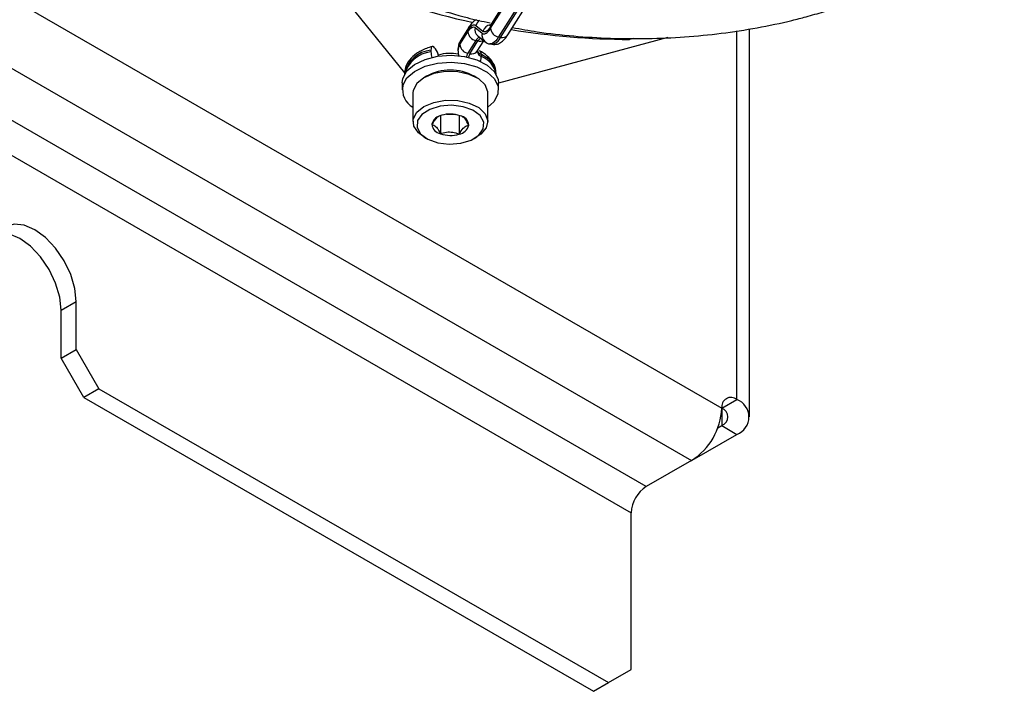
# Model space of a CAD drawing. Header units: millimetres. Extents: x 5 to 414, y 6 to 290.
# Tile 88 of 107: x 378 to 391, y 145 to 154. Entities that reach past the tile are written whole.
import ezdxf

# ---------------------------------------------------------------- set-up
doc = ezdxf.new("R2010")
doc.units = ezdxf.units.MM

msp = doc.modelspace()

# ---------------------------------------------------------------- linework, layer by layer
at = {"color": 7, "linetype": 'Continuous', "lineweight": 25}
for p, q in [((331.2981, 180.9948), (387.6646, 148.4551)), ((330.894, 180.295), (387.2605, 147.7553)), ((386.6544, 147.4054), (330.2879, 179.9451)), ((330.0859, 179.5952), (386.4524, 147.0555)), ((386.0105, 155.8512), (384.5659, 153.5599)), ((386.0212, 155.8896), (384.5766, 153.5983)), ((384.5699, 153.543), (386.0105, 155.8279)), ((384.8009, 153.4538), (386.2414, 155.7387)), ((386.1179, 155.712), (384.6773, 153.4271)), ((384.7042, 153.4215), (386.1448, 155.7063)), ((383.4234, 152.947), (381.6964, 155.0849)), ((384.2637, 153.5122), (384.1602, 153.348)), ((384.1602, 153.3247), (384.2677, 153.4952)), ((384.2744, 153.5505), (384.1709, 153.3864)), ((384.3645, 153.553), (384.4594, 153.477)), ((384.4692, 153.5021), (384.3742, 153.5782)), ((387.8666, 148.5718), (387.8666, 153.5088)), ((388.034, 148.3385), (388.034, 153.5346)), ((384.1602, 153.348), (384.1602, 153.3247)), ((384.3751, 153.3794), (384.2676, 153.2088)), ((384.2944, 153.2032), (384.402, 153.3737)), ((384.402, 153.3737), (384.3751, 153.3794)), ((384.3911, 153.2355), (384.4804, 153.3772)), ((384.4004, 153.4413), (384.4953, 153.3652)), ((386.9409, 153.4182), (384.6755, 152.8083)), ((384.6773, 153.4271), (384.7042, 153.4215)), ((386.4798, 153.4078), (386.4291, 153.3941)), ((383.773, 153.2501), (383.773, 153.2268)), ((383.8334, 153.2687), (383.8213, 153.2836)), ((384.1344, 153.2634), (384.1344, 153.2401)), ((384.3912, 153.2371), (384.3911, 153.2355)), ((384.5598, 153.3345), (384.5867, 153.3288)), ((384.4472, 153.1904), (384.4472, 153.167)), ((383.4184, 152.9287), (383.4184, 152.9215)), ((383.7144, 152.9024), (383.679, 152.882)), ((384.3863, 152.882), (384.3509, 152.9024)), ((384.6469, 152.9215), (384.6469, 152.9287)), ((383.3898, 152.812), (383.3898, 152.7187)), ((384.6755, 152.7187), (384.6755, 152.812)), ((383.5326, 152.6779), (383.5326, 152.293)), ((384.5326, 152.293), (384.5326, 152.6779)), ((383.9012, 152.3731), (383.9012, 152.1311)), ((383.9815, 152.3919), (384.1014, 152.3894)), ((384.1484, 152.3784), (384.1484, 152.1259)), ((383.679, 152.0889), (383.7144, 152.0685)), ((384.3509, 152.0685), (384.3863, 152.0889)), ((378.8258, 149.7669), (379.0278, 149.8835)), ((379.0278, 149.2419), (379.0278, 149.8835)), ((378.8258, 149.1253), (378.8258, 149.7669)), ((378.8258, 149.1253), (379.0278, 149.2419)), ((379.0278, 149.2419), (379.3308, 148.717)), ((379.1288, 148.6004), (378.8258, 149.1253)), ((379.3308, 148.717), (379.1288, 148.6004)), ((379.3308, 148.717), (386.1494, 144.7808)), ((379.1288, 148.6004), (385.9473, 144.6642)), ((387.6646, 148.4552), (387.8666, 148.5718)), ((387.6646, 148.4551), (387.6646, 148.2219)), ((387.6105, 148.1907), (387.6646, 148.2219)), ((387.6646, 148.2219), (387.8666, 148.1053)), ((387.2695, 147.7605), (387.8666, 148.1053)), ((387.2605, 147.7553), (386.6544, 147.4054)), ((386.4524, 144.9558), (386.4524, 147.0555)), ((386.1494, 144.7808), (386.4524, 144.9558)), ((385.9473, 144.6642), (386.1494, 144.7808))]:
    msp.add_line(p, q, dxfattribs=at)
at = {"color": 7, "linetype": 'Continuous', "lineweight": 25, "flags": 128}
for points in [[(384.3742, 153.5782), (384.3629, 153.5847), (384.3505, 153.587), (384.3374, 153.585), (384.3235, 153.5786), (384.3091, 153.5681), (384.2942, 153.5534), (384.279, 153.5347), (384.2637, 153.5122)], [(384.2677, 153.4952), (384.2811, 153.5149), (384.2944, 153.5313), (384.3074, 153.5442), (384.3201, 153.5534), (384.3322, 153.559), (384.3437, 153.5608), (384.3545, 153.5588), (384.3645, 153.553)], [(384.4594, 153.477), (384.4708, 153.4704), (384.4831, 153.4681), (384.4962, 153.4702), (384.5101, 153.4765), (384.5246, 153.4871), (384.5394, 153.5018), (384.5546, 153.5205), (384.5699, 153.543)], [(384.5659, 153.5599), (384.5525, 153.5402), (384.5392, 153.5238), (384.5262, 153.511), (384.5135, 153.5017), (384.5014, 153.4962), (384.4899, 153.4944), (384.4791, 153.4964), (384.4692, 153.5021)], [(384.6773, 153.4271), (384.6582, 153.399), (384.6392, 153.3756), (384.6206, 153.3572), (384.6025, 153.344), (384.5852, 153.3361), (384.5688, 153.3335), (384.5609, 153.3343)], [(383.8213, 153.2836), (383.8119, 153.2935), (383.8029, 153.2994), (383.7945, 153.3011), (383.7872, 153.2986), (383.7812, 153.2919), (383.7767, 153.2813), (383.774, 153.2671), (383.773, 153.2501)], [(383.3898, 152.812), (383.3979, 152.8707), (383.4522, 152.9716), (383.5536, 153.0595), (383.6937, 153.1274), (383.8614, 153.1697), (384.0429, 153.1831), (384.2235, 153.1664), (384.3887, 153.121), (384.5251, 153.0506), (384.6216, 152.9608), (384.6703, 152.859), (384.6755, 152.812)], [(383.3979, 152.7774), (383.4522, 152.8782), (383.5536, 152.9662), (383.6937, 153.0341), (383.8614, 153.0764), (384.0429, 153.0898), (384.2235, 153.0731), (384.3887, 153.0277), (384.5251, 152.9573), (384.6216, 152.8675), (384.6703, 152.7657), (384.6674, 152.6601), (384.6131, 152.5592), (384.5326, 152.4855)], [(384.2676, 153.2088), (384.255, 153.1831), (384.2497, 153.1614)], [(384.5326, 152.6779), (384.5321, 152.6912), (384.4976, 152.7841), (384.4127, 152.8655), (384.2865, 152.9266), (384.1329, 152.9607), (383.9684, 152.9642), (383.8109, 152.9366), (383.6774, 152.881), (383.5824, 152.8034), (383.5362, 152.7122), (383.5326, 152.6779)], [(383.679, 152.0889), (383.6043, 152.144), (383.5438, 152.2324), (383.5362, 152.3273), (383.5824, 152.4185), (383.6774, 152.4961), (383.8109, 152.5517), (383.9684, 152.5792), (384.1329, 152.5757), (384.2865, 152.5416), (384.4127, 152.4806), (384.4976, 152.3992), (384.5321, 152.3063), (384.5125, 152.2119), (384.4409, 152.1264), (384.3863, 152.0889)], [(384.0162, 151.9925), (384.171, 152.0049), (384.3091, 152.0472), (384.4139, 152.1141), (384.4727, 152.1977), (384.4784, 152.2879), (384.4303, 152.3737), (384.3343, 152.4449), (384.2019, 152.4928), (384.0491, 152.5117), (383.8943, 152.4993), (383.7562, 152.4571), (383.6514, 152.3902), (383.5926, 152.3066), (383.5869, 152.2164), (383.635, 152.1306), (383.731, 152.0594), (383.8634, 152.0114), (384.0162, 151.9925)], [(379.0278, 149.8835), (379.0089, 150.0605), (378.9534, 150.2472), (378.8651, 150.4311), (378.75, 150.5995), (378.616, 150.7409), (378.4722, 150.8458), (378.3284, 150.9069), (378.1944, 150.9202), (378.0793, 150.8847), (377.9911, 150.8028), (377.9356, 150.6801), (377.9166, 150.525)], [(378.8258, 149.7669), (378.8068, 149.9438), (378.7513, 150.1306), (378.663, 150.3145), (378.548, 150.4828), (378.414, 150.6243), (378.2702, 150.7292), (378.1264, 150.7903), (377.9924, 150.8036), (377.9916, 150.8035)]]:
    msp.add_lwpolyline(points, dxfattribs=at)
at = {"color": 7, "linetype": 'Continuous', "lineweight": 25}
for centre, radius, start, end in [((386.0091, 161.5214), 8.0748, 245.11481, 258.04122), ((384.4902, 153.5488), 0.1197, 123.82975, 165.76585), ((384.3345, 153.5131), 0.0708, 148.08265, 180.74636), ((384.3978, 153.508), 0.1307, 185.62026, 260.02428), ((384.4691, 153.525), 0.1083, 165.01996, 230.62561), ((384.5838, 153.4738), 0.1181, 96.34649, 166.10035), ((384.6367, 153.5608), 0.0708, 148.05182, 180.74679), ((384.7, 153.5558), 0.1307, 185.62026, 260.02428), ((386.4897, 163.7433), 10.3494, 260.86129, 269.66452), ((384.2905, 153.2619), 0.1562, 146.55617, 179.14925), ((384.231, 153.3489), 0.0708, 148.05182, 180.74679), ((384.4687, 153.3308), 0.1054, 116.93818, 152.58155), ((384.5192, 153.3068), 0.135, 128.19031, 150.28974), ((384.4262, 153.4727), 0.1019, 256.23062, 297.75619), ((384.564, 153.449), 0.1083, 165.01857, 230.76425), ((384.5628, 153.4793), 0.1527, 279.38958, 337.74509), ((384.7294, 153.5068), 0.0889, 253.54549, 323.47571), ((383.8111, 152.8517), 0.4002, 95.46046, 168.90277), ((383.8161, 152.8186), 0.4105, 96.02332, 165.2816), ((384.0565, 153.2323), 0.2835, 181.11063, 195.97032), ((383.6258, 153.1225), 0.2539, 11.20752, 35.15849), ((384.2906, 153.2386), 0.1563, 146.56443, 178.81171), ((384.2902, 153.3375), 0.1307, 185.62026, 260.02428), ((384.3196, 153.2885), 0.0889, 253.54549, 323.47571), ((384.4808, 153.2509), 0.0904, 189.30678, 248.19596), ((384.4877, 153.2826), 0.1007, 203.53418, 246.27847), ((384.3926, 153.1972), 0.0551, 352.91603, 55.87359), ((384.0328, 152.6826), 0.5253, 78.1623, 107.80203), ((384.3825, 153.1453), 0.1054, 146.67662, 174.61575), ((384.2789, 153.1719), 0.1684, 335.72053, 358.3396), ((384.334, 152.8969), 0.3146, 5.80112, 68.89855), ((384.3291, 152.8677), 0.3218, 9.86897, 68.47263), ((384.0326, 152.3158), 0.6673, 61.51747, 118.48253), ((383.6667, 152.7244), 0.274, 168.85474, 240.71309), ((383.9424, 152.2187), 0.1617, 99.08959, 166.16268), ((384.0323, 151.9893), 0.4058, 71.04877, 106.52959), ((384.1358, 152.2309), 0.145, 6.31913, 78.74097), ((383.9295, 152.2733), 0.145, 186.31913, 258.74097), ((384.1229, 152.2856), 0.1617, 279.08959, 346.16268), ((384.033, 152.515), 0.4058, 251.04877, 286.52959), ((387.7878, 148.4751), 0.1248, 50.79671, 189.21404), ((387.7781, 148.3385), 0.2495, 290.78342, 69.21658), ((386.7873, 148.495), 0.8782, 302.60548, 357.39452), ((387.6203, 148.3385), 0.1247, 290.78342, 69.21658), ((386.891, 147.0355), 0.4391, 122.60548, 177.39452)]:
    msp.add_arc(centre, radius, start, end, dxfattribs=at)
for points, knots in [([(381.2285, 157.4434), (381.2076, 157.4001), (381.1413, 157.2626), (381.0767, 157.0231), (381.0341, 156.7292), (381.0396, 156.4347), (381.0895, 156.1426), (381.184, 155.8551), (381.3223, 155.5741), (381.5034, 155.3017), (381.7261, 155.0401), (381.9887, 154.7915), (382.289, 154.5581), (382.6244, 154.3418), (382.992, 154.1447), (383.3883, 153.9679), (383.8108, 153.8141), (384.2035, 153.695), (384.4614, 153.6379), (384.5644, 153.6151)], [0, 0, 0, 0, 0.0283789, 0.0901904, 0.1516482, 0.2128528, 0.2739789, 0.3351723, 0.3966067, 0.458371, 0.5204608, 0.5828099, 0.6453304, 0.7079437, 0.7705922, 0.8332323, 0.8958486, 0.958436, 1, 1, 1, 1]), ([(384.8642, 153.5543), (384.9742, 153.5342), (385.2423, 153.4853), (385.6818, 153.437), (386.1758, 153.4058), (386.6729, 153.4018), (387.1685, 153.4239), (387.6586, 153.4722), (388.1394, 153.5463), (388.5152, 153.6261), (388.8092, 153.7014), (389.0977, 153.7841), (389.4606, 153.9069), (389.8671, 154.0753), (390.2463, 154.265), (390.5945, 154.4747), (390.9102, 154.7023), (391.1853, 154.9479), (391.3633, 155.1287), (391.4367, 155.2306), (391.4446, 155.2416)], [0, 0, 0, 0, 0.0441264, 0.1075139, 0.1708885, 0.2342573, 0.2976275, 0.3610043, 0.4243948, 0.4878064, 0.5139507, 0.5473717, 0.6108325, 0.6743448, 0.7379001, 0.8014961, 0.8651224, 0.9287461, 0.9923117, 1, 1, 1, 1]), ([(384.383, 153.6571), (384.3743, 153.6532), (384.3418, 153.6384), (384.3091, 153.601), (384.2844, 153.565), (384.2744, 153.5505)], [0, 0, 0, 0, 0.1797402, 0.6688892, 1, 1, 1, 1]), ([(384.5766, 153.5983), (384.571, 153.5904), (384.5614, 153.5768), (384.5607, 153.5765), (384.5604, 153.5764)], [0, 0, 0, 0, 0.5836947, 1, 1, 1, 1]), ([(384.1709, 153.3864), (384.1589, 153.3651), (384.1373, 153.3268), (384.1387, 153.2834), (384.1393, 153.2642)], [0, 0, 0, 0, 0.5579505, 1, 1, 1, 1]), ([(384.4953, 153.3652), (384.5157, 153.3496), (384.5372, 153.3332), (384.5622, 153.3346), (384.5634, 153.3346)], [0, 0, 0, 0, 0.9518084, 1, 1, 1, 1]), ([(384.5904, 153.329), (384.6149, 153.3278), (384.6628, 153.3256), (384.7242, 153.3612), (384.7665, 153.4028), (384.791, 153.4391), (384.8009, 153.4538)], [0, 0, 0, 0, 0.2552055, 0.4981242, 0.7974099, 1, 1, 1, 1]), ([(383.7916, 153.3007), (383.7647, 153.2925), (383.6864, 153.2688), (383.5776, 153.2107), (383.484, 153.1235), (383.427, 153.0269), (383.4227, 152.9586), (383.4207, 152.9276)], [0, 0, 0, 0, 0.1313163, 0.3817509, 0.609703, 0.8223275, 1, 1, 1, 1]), ([(384.1393, 153.242), (384.1372, 153.2288), (384.1334, 153.2058), (384.1438, 153.1851), (384.1482, 153.1764)], [0, 0, 0, 0, 0.5775878, 1, 1, 1, 1]), ([(384.6409, 152.9308), (384.6423, 152.9467), (384.647, 152.9999), (384.6061, 153.0859), (384.5328, 153.1763), (384.4601, 153.2205), (384.4235, 153.2428)], [0, 0, 0, 0, 0.1237617, 0.4139172, 0.704912, 1, 1, 1, 1]), ([(383.8771, 152.3602), (383.8712, 152.358), (383.8519, 152.351), (383.8189, 152.3109), (383.7957, 152.2738), (383.7854, 152.2574)], [0, 0, 0, 0, 0.194213, 0.6428041, 1, 1, 1, 1]), ([(384.2799, 152.2469), (384.2632, 152.2776), (384.2349, 152.3297), (384.2048, 152.3524), (384.1925, 152.3617)], [0, 0, 0, 0, 0.5880362, 1, 1, 1, 1]), ([(383.7854, 152.2574), (383.802, 152.2513), (383.8303, 152.2409), (383.8715, 152.1868), (383.8921, 152.1482), (383.9012, 152.1311)], [0, 0, 0, 0, 0.4391165, 0.7513669, 1, 1, 1, 1]), ([(384.1484, 152.1259), (384.1673, 152.1552), (384.1995, 152.2054), (384.2463, 152.2393), (384.2696, 152.2446), (384.2799, 152.2469)], [0, 0, 0, 0, 0.4391165, 0.7513669, 1, 1, 1, 1]), ([(383.9012, 152.1311), (383.9133, 152.1355), (383.9516, 152.1494), (384.0221, 152.1604), (384.095, 152.1473), (384.1344, 152.1315), (384.1484, 152.1259)], [0, 0, 0, 0, 0.15602549, 0.49370742, 0.81905775, 1, 1, 1, 1])]:
    msp.add_open_spline(points, degree=3, knots=knots, dxfattribs=at)

doc.saveas('drawing.dxf')
